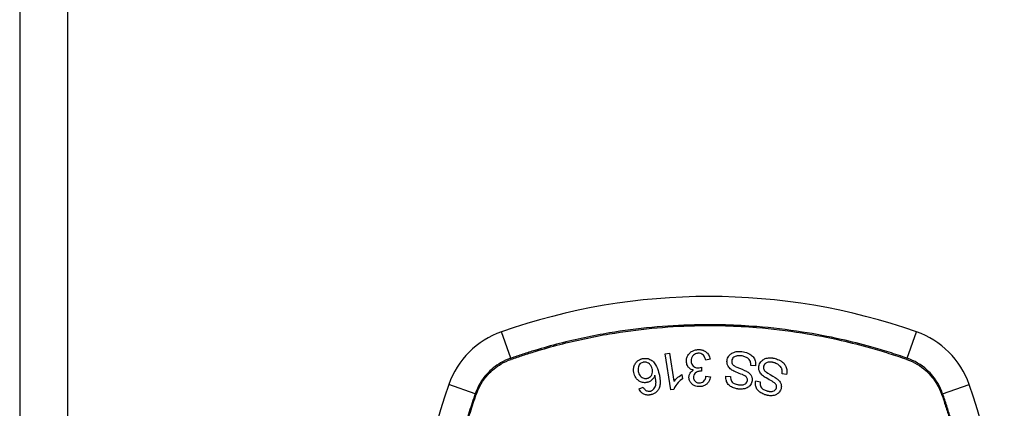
# Model space of a CAD drawing. Header units: inches. Extents: x 84 to 204, y 60 to 92.
# Tile 3 of 32: x 84.455 to 86.49, y 76.505 to 77.307. Entities that reach past the tile are written whole.
import ezdxf

# ---------------------------------------------------------------- set-up
doc = ezdxf.new("R2010")
doc.units = ezdxf.units.IN
doc.header["$MEASUREMENT"] = 0
doc.layers.add('Visible Edges(ANSI)', color=7, linetype='Continuous', lineweight=25)
doc.layers.add('Visible Tangent Edges(ANSI)', color=7, linetype='Continuous', lineweight=25)

msp = doc.modelspace()

# ---------------------------------------------------------------- linework, layer by layer
at = {"layer": 'Visible Edges(ANSI)'}
for p, q in [((84.4555, 91.9852), (84.4555, 60.2652)), ((85.7887, 76.617), (85.7977, 76.6185)), ((85.8009, 76.5427), (85.7887, 76.617)), ((85.7977, 76.6185), (85.8072, 76.5606)), ((85.8644, 76.5895), (85.8638, 76.5814)), ((85.8818, 76.606), (85.8727, 76.6043)), ((85.9757, 76.5923), (85.9663, 76.5928)), ((85.8236, 76.5746), (85.8251, 76.5658)), ((85.8733, 76.5712), (85.8826, 76.57)), ((85.9146, 76.5708), (85.9241, 76.5702)), ((86.0397, 76.5743), (86.0305, 76.5761)), ((85.7351, 76.5451), (85.7437, 76.5483)), ((85.9762, 76.5616), (85.9856, 76.5597)), ((85.8067, 76.5437), (85.8009, 76.5427))]:
    msp.add_line(p, q, dxfattribs=at)
for centre, radius, start, end in [((85.8795, 75.4363), 1.2992, 70.7337, 109.2663), ((85.5092, 76.4955), 0.1772, 109.2663, 160.7337), ((86.2497, 76.4955), 0.1772, 19.2663, 70.7337), ((86.5684, 76.1252), 1.2992, 160.7337, 199.2663), ((85.1905, 76.1252), 1.2992, 340.7337, 19.2663)]:
    msp.add_arc(centre, radius, start, end, dxfattribs=at)
for points, knots in [([(85.8329, 76.6014), (85.8328, 76.6035), (85.8329, 76.6055), (85.8339, 76.6097), (85.8347, 76.6118), (85.8374, 76.6165), (85.8394, 76.6186), (85.8427, 76.6214), (85.8446, 76.6227), (85.8488, 76.6246), (85.851, 76.6252), (85.8541, 76.6257), (85.855, 76.6258), (85.8563, 76.6259), (85.8566, 76.626), (85.857, 76.626)], [-0.08300589, -0.08300589, -0.08300589, -0.08300589, -0.07246463, -0.07246463, -0.06104589, -0.06104589, -0.04508314, -0.04508314, -0.02728443, -0.02728443, -0.00968135, -0.00968135, -0.00302711, -0.00302711, 0, 0, 0, 0]), ([(85.8573, 76.6184), (85.8572, 76.6184), (85.857, 76.6184), (85.8567, 76.6184), (85.8565, 76.6183), (85.8555, 76.6182), (85.8548, 76.6181), (85.8524, 76.6175), (85.8509, 76.6169), (85.8483, 76.6151), (85.8472, 76.6141), (85.8452, 76.6117), (85.8442, 76.6101), (85.8428, 76.6063), (85.8426, 76.6042), (85.8427, 76.602)], [-0.05915844, -0.05915844, -0.05915844, -0.05915844, -0.0582057, -0.0582057, -0.05696528, -0.05696528, -0.05237757, -0.05237757, -0.04214533, -0.04214533, -0.03244615, -0.03244615, -0.01749195, -0.01749195, 0, 0, 0, 0]), ([(85.857, 76.626), (85.8572, 76.626), (85.8573, 76.626), (85.8576, 76.626), (85.8578, 76.626), (85.8582, 76.626), (85.8585, 76.626), (85.8591, 76.626), (85.8595, 76.626), (85.8607, 76.626), (85.8616, 76.6259), (85.8633, 76.6256), (85.864, 76.6255), (85.8657, 76.6251), (85.8666, 76.6248), (85.8704, 76.6234), (85.8725, 76.6219), (85.8757, 76.6192), (85.8773, 76.6174), (85.8804, 76.6124), (85.8814, 76.6092), (85.8818, 76.606)], [-0.07553203, -0.07553203, -0.07553203, -0.07553203, -0.0748785, -0.0748785, -0.07423462, -0.07423462, -0.07307492, -0.07307492, -0.07142984, -0.07142984, -0.06749422, -0.06749422, -0.06416321, -0.06416321, -0.05976568, -0.05976568, -0.04618414, -0.04618414, -0.02668659, -0.02668659, 0, 0, 0, 0]), ([(85.8727, 76.6043), (85.8722, 76.6065), (85.8714, 76.6087), (85.8697, 76.612), (85.8689, 76.6132), (85.8668, 76.6155), (85.8657, 76.6162), (85.8633, 76.6176), (85.8618, 76.6181), (85.8596, 76.6183), (85.8592, 76.6184), (85.8585, 76.6184), (85.8583, 76.6184), (85.858, 76.6184), (85.8579, 76.6184), (85.8576, 76.6184), (85.8575, 76.6184), (85.8573, 76.6184)], [-0.04745355, -0.04745355, -0.04745355, -0.04745355, -0.03584359, -0.03584359, -0.02809151, -0.02809151, -0.01990458, -0.01990458, -0.00695539, -0.00695539, -0.00351166, -0.00351166, -0.00204353, -0.00204353, -0.00097668, -0.00097668, 0, 0, 0, 0]), ([(85.9169, 76.6035), (85.9171, 76.605), (85.9175, 76.6065), (85.9187, 76.6096), (85.9195, 76.6111), (85.9217, 76.6141), (85.9233, 76.6158), (85.9276, 76.6189), (85.9299, 76.6201), (85.9341, 76.6214), (85.9366, 76.622), (85.9407, 76.6222), (85.9416, 76.6223), (85.9429, 76.6222), (85.9434, 76.6222), (85.9441, 76.6222), (85.9444, 76.6222), (85.9451, 76.6221), (85.9455, 76.6221), (85.9464, 76.622), (85.947, 76.6219), (85.9475, 76.6219)], [-0.182901, -0.182901, -0.182901, -0.182901, -0.1527941, -0.1527941, -0.1202778, -0.1202778, -0.0822123, -0.0822123, -0.0441829, -0.0441829, -0.0197912, -0.0197912, -0.0127911, -0.0127911, -0.0095206, -0.0095206, -0.0070229, -0.0070229, -0.0043159, -0.0043159, 0, 0, 0, 0]), ([(85.9467, 76.613), (85.9464, 76.6131), (85.9461, 76.6131), (85.9455, 76.6132), (85.9452, 76.6132), (85.9447, 76.6132), (85.9444, 76.6133), (85.9438, 76.6133), (85.9435, 76.6133), (85.9428, 76.6133), (85.9423, 76.6134), (85.9407, 76.6133), (85.9395, 76.6132), (85.9375, 76.613), (85.9368, 76.6128), (85.9342, 76.6121), (85.9325, 76.6114), (85.9295, 76.6093), (85.9286, 76.6081), (85.9272, 76.6058), (85.9267, 76.6045), (85.9265, 76.603)], [-0.04689852, -0.04689852, -0.04689852, -0.04689852, -0.04535788, -0.04535788, -0.04403054, -0.04403054, -0.04276653, -0.04276653, -0.04136169, -0.04136169, -0.03926867, -0.03926867, -0.03348819, -0.03348819, -0.02993999, -0.02993999, -0.02088952, -0.02088952, -0.01193055, -0.01193055, 0, 0, 0, 0]), ([(85.9663, 76.5928), (85.9663, 76.5955), (85.966, 76.5984), (85.9645, 76.6026), (85.9637, 76.604), (85.9608, 76.6073), (85.9588, 76.6087), (85.9547, 76.6109), (85.9525, 76.6118), (85.949, 76.6126), (85.9479, 76.6129), (85.9467, 76.613)], [-0.07810331, -0.07810331, -0.07810331, -0.07810331, -0.05704994, -0.05704994, -0.04420527, -0.04420527, -0.02731055, -0.02731055, -0.00879498, -0.00879498, 0, 0, 0, 0]), ([(85.9475, 76.6219), (85.9496, 76.6216), (85.9518, 76.6212), (85.9589, 76.6194), (85.9621, 76.6177), (85.9666, 76.615), (85.9688, 76.6131), (85.9729, 76.6079), (85.9741, 76.605), (85.9758, 76.5993), (85.9761, 76.5958), (85.9757, 76.5923)], [-0.07877552, -0.07877552, -0.07877552, -0.07877552, -0.07399105, -0.07399105, -0.06235327, -0.06235327, -0.04742331, -0.04742331, -0.02870189, -0.02870189, 0, 0, 0, 0]), ([(85.7249, 76.5757), (85.7243, 76.5778), (85.7239, 76.58), (85.7237, 76.5844), (85.7238, 76.5867), (85.7246, 76.5909), (85.7253, 76.5935), (85.7281, 76.5987), (85.7297, 76.6004), (85.7324, 76.6029), (85.7341, 76.6041), (85.7374, 76.6058), (85.7389, 76.6064), (85.7404, 76.6068)], [-0.08195324, -0.08195324, -0.08195324, -0.08195324, -0.06821192, -0.06821192, -0.05407977, -0.05407977, -0.04111909, -0.04111909, -0.02846372, -0.02846372, -0.01231577, -0.01231577, 0, 0, 0, 0]), ([(85.7427, 76.5996), (85.7413, 76.5992), (85.74, 76.5986), (85.7381, 76.5973), (85.7375, 76.5968), (85.7359, 76.5951), (85.7351, 76.5938), (85.734, 76.5915), (85.7333, 76.5899), (85.7327, 76.5846), (85.7331, 76.5817), (85.7339, 76.5789)], [-0.1090051, -0.1090051, -0.1090051, -0.1090051, -0.0831711, -0.0831711, -0.0691654, -0.0691654, -0.0421937, -0.0421937, -0.0232436, -0.0232436, 0, 0, 0, 0]), ([(85.7404, 76.6068), (85.7409, 76.607), (85.7414, 76.6071), (85.7422, 76.6073), (85.7426, 76.6074), (85.7432, 76.6075), (85.7434, 76.6075), (85.7438, 76.6076), (85.744, 76.6076), (85.7445, 76.6077), (85.7448, 76.6077), (85.7454, 76.6078), (85.7458, 76.6078), (85.7473, 76.6079), (85.7484, 76.6079), (85.7523, 76.6077), (85.7549, 76.607), (85.7607, 76.6043), (85.7628, 76.6025), (85.7657, 76.5999), (85.7676, 76.5973), (85.772, 76.5898), (85.774, 76.5843), (85.7755, 76.5791)], [-0.08366619, -0.08366619, -0.08366619, -0.08366619, -0.08288973, -0.08288973, -0.08231384, -0.08231384, -0.08195094, -0.08195094, -0.08159739, -0.08159739, -0.08120145, -0.08120145, -0.08058241, -0.08058241, -0.07882226, -0.07882226, -0.07435476, -0.07435476, -0.06860101, -0.06860101, -0.04371044, -0.04371044, 0, 0, 0, 0]), ([(85.7624, 76.5865), (85.7619, 76.5883), (85.7611, 76.59), (85.7592, 76.5933), (85.7579, 76.595), (85.7553, 76.5973), (85.7541, 76.5981), (85.7508, 76.5996), (85.749, 76.6), (85.7468, 76.6002), (85.7461, 76.6002), (85.7453, 76.6001), (85.7451, 76.6001), (85.7447, 76.6001), (85.7446, 76.6), (85.7444, 76.6), (85.7442, 76.6), (85.744, 76.5999), (85.7438, 76.5999), (85.7434, 76.5998), (85.7431, 76.5997), (85.7427, 76.5996)], [-0.0549657, -0.0549657, -0.0549657, -0.0549657, -0.04394631, -0.04394631, -0.03243769, -0.03243769, -0.02389521, -0.02389521, -0.01222604, -0.01222604, -0.00701057, -0.00701057, -0.00544782, -0.00544782, -0.0044735, -0.0044735, -0.0035786, -0.0035786, -0.00243242, -0.00243242, 0, 0, 0, 0]), ([(85.8477, 76.5836), (85.8456, 76.584), (85.8435, 76.5847), (85.8404, 76.5864), (85.8393, 76.5872), (85.8375, 76.589), (85.8361, 76.5906), (85.8336, 76.5956), (85.833, 76.5985), (85.8329, 76.6014)], [-0.1002628, -0.1002628, -0.1002628, -0.1002628, -0.0655383, -0.0655383, -0.0446385, -0.0446385, -0.0236223, -0.0236223, 0, 0, 0, 0]), ([(85.8427, 76.602), (85.8427, 76.6), (85.8432, 76.598), (85.8448, 76.5946), (85.8457, 76.5932), (85.8478, 76.5912), (85.8489, 76.5904), (85.8514, 76.5891), (85.8525, 76.5887), (85.8545, 76.5883), (85.8553, 76.5882), (85.8564, 76.5881), (85.8567, 76.5881), (85.8572, 76.5881), (85.8573, 76.5881), (85.8577, 76.5881), (85.8578, 76.5881), (85.858, 76.5882)], [-0.07091937, -0.07091937, -0.07091937, -0.07091937, -0.04954063, -0.04954063, -0.03221037, -0.03221037, -0.02035818, -0.02035818, -0.01098781, -0.01098781, -0.00464874, -0.00464874, -0.00257947, -0.00257947, -0.00124905, -0.00124905, 0, 0, 0, 0]), ([(85.858, 76.5882), (85.8581, 76.5882), (85.8581, 76.5882), (85.8583, 76.5882), (85.8584, 76.5882), (85.8587, 76.5882), (85.859, 76.5882), (85.861, 76.5885), (85.8628, 76.589), (85.8644, 76.5895)], [-0.01622176, -0.01622176, -0.01622176, -0.01622176, -0.01568209, -0.01568209, -0.01503087, -0.01503087, -0.013061, -0.013061, 0, 0, 0, 0]), ([(85.927, 76.5836), (85.9244, 76.5853), (85.922, 76.5873), (85.9186, 76.592), (85.9178, 76.5941), (85.9167, 76.5982), (85.9166, 76.6008), (85.9169, 76.6035)], [-0.0487921, -0.0487921, -0.0487921, -0.0487921, -0.034555, -0.034555, -0.02141308, -0.02141308, 0, 0, 0, 0]), ([(85.9265, 76.603), (85.9264, 76.6022), (85.9264, 76.6014), (85.9265, 76.5999), (85.9266, 76.5991), (85.9273, 76.597), (85.928, 76.596), (85.93, 76.5936), (85.9319, 76.5923), (85.9337, 76.5913)], [-0.03447114, -0.03447114, -0.03447114, -0.03447114, -0.02970658, -0.02970658, -0.02478425, -0.02478425, -0.01623077, -0.01623077, 0, 0, 0, 0]), ([(85.9337, 76.5913), (85.9373, 76.5893), (85.9466, 76.586), (85.9557, 76.5818), (85.9584, 76.5804), (85.9603, 76.5791)], [-0.06410002, -0.06410002, -0.06410002, -0.06410002, -0.01772586, -0.01772586, 0, 0, 0, 0]), ([(85.9903, 76.5725), (85.988, 76.5745), (85.986, 76.5768), (85.9831, 76.5819), (85.9827, 76.5841), (85.9821, 76.5884), (85.9824, 76.591), (85.9831, 76.5936)], [-0.04897587, -0.04897587, -0.04897587, -0.04897587, -0.03484977, -0.03484977, -0.02144441, -0.02144441, 0, 0, 0, 0]), ([(85.9831, 76.5936), (85.9836, 76.5954), (85.9844, 76.5972), (85.9869, 76.6011), (85.9886, 76.6027), (85.9915, 76.6052), (85.9935, 76.6064), (85.9988, 76.6085), (86.0019, 76.6089), (86.0056, 76.6091), (86.0069, 76.6091), (86.0087, 76.6089), (86.0092, 76.6089), (86.01, 76.6088), (86.0103, 76.6087), (86.011, 76.6087), (86.0113, 76.6086), (86.0121, 76.6085), (86.0125, 76.6084), (86.014, 76.6081), (86.015, 76.6078), (86.016, 76.6076)], [-0.0757329, -0.0757329, -0.0757329, -0.0757329, -0.06962232, -0.06962232, -0.06102616, -0.06102616, -0.04838747, -0.04838747, -0.0300773, -0.0300773, -0.02000854, -0.02000854, -0.01629431, -0.01629431, -0.01377148, -0.01377148, -0.01132404, -0.01132404, -0.00786389, -0.00786389, 0, 0, 0, 0]), ([(85.9925, 76.5918), (85.9923, 76.591), (85.9922, 76.5903), (85.9921, 76.5887), (85.9921, 76.5879), (85.9925, 76.5857), (85.993, 76.5846), (85.9947, 76.5819), (85.9964, 76.5804), (85.9981, 76.5792)], [-0.03327853, -0.03327853, -0.03327853, -0.03327853, -0.02890243, -0.02890243, -0.02443509, -0.02443509, -0.01608906, -0.01608906, 0, 0, 0, 0]), ([(86.0139, 76.5989), (86.0134, 76.5991), (86.0128, 76.5992), (86.0118, 76.5995), (86.0114, 76.5995), (86.0107, 76.5997), (86.0104, 76.5997), (86.0099, 76.5998), (86.0097, 76.5998), (86.0091, 76.5999), (86.0089, 76.6), (86.0081, 76.6), (86.0076, 76.6001), (86.005, 76.6002), (86.0033, 76.6), (86.0004, 76.5995), (85.9988, 76.599), (85.996, 76.5973), (85.9951, 76.5963), (85.9936, 76.5945), (85.9929, 76.5932), (85.9925, 76.5918)], [-0.03887369, -0.03887369, -0.03887369, -0.03887369, -0.03726354, -0.03726354, -0.03609227, -0.03609227, -0.03540959, -0.03540959, -0.03471216, -0.03471216, -0.0339207, -0.0339207, -0.03258281, -0.03258281, -0.02696318, -0.02696318, -0.0189927, -0.0189927, -0.01175806, -0.01175806, 0, 0, 0, 0]), ([(86.0305, 76.5761), (86.0307, 76.5777), (86.0309, 76.5793), (86.0308, 76.5825), (86.0306, 76.5841), (86.0298, 76.5868), (86.029, 76.5887), (86.0259, 76.5923), (86.0241, 76.5941), (86.0192, 76.5971), (86.0166, 76.5981), (86.0139, 76.5989)], [-0.1712876, -0.1712876, -0.1712876, -0.1712876, -0.1254394, -0.1254394, -0.0771988, -0.0771988, -0.0439433, -0.0439433, -0.0211689, -0.0211689, 0, 0, 0, 0]), ([(86.016, 76.6076), (86.0196, 76.6065), (86.0232, 76.6052), (86.0285, 76.6022), (86.0302, 76.6011), (86.0338, 76.5981), (86.0356, 76.5961), (86.039, 76.5905), (86.0399, 76.5873), (86.0409, 76.5813), (86.0406, 76.5778), (86.0397, 76.5743)], [-0.08600742, -0.08600742, -0.08600742, -0.08600742, -0.07143651, -0.07143651, -0.06222435, -0.06222435, -0.04817634, -0.04817634, -0.02870152, -0.02870152, 0, 0, 0, 0]), ([(85.7529, 76.5585), (85.7527, 76.5584), (85.7524, 76.5583), (85.7519, 76.5582), (85.7516, 76.5582), (85.7512, 76.5581), (85.751, 76.558), (85.7506, 76.5579), (85.7503, 76.5579), (85.7498, 76.5578), (85.7494, 76.5578), (85.7482, 76.5576), (85.7473, 76.5576), (85.7449, 76.5577), (85.7434, 76.5578), (85.739, 76.559), (85.7367, 76.5603), (85.7334, 76.5623), (85.7315, 76.5639), (85.7275, 76.5688), (85.7259, 76.5722), (85.7249, 76.5757)], [-0.07244398, -0.07244398, -0.07244398, -0.07244398, -0.07147505, -0.07147505, -0.07065608, -0.07065608, -0.06998565, -0.06998565, -0.06923808, -0.06923808, -0.06809899, -0.06809899, -0.06505558, -0.06505558, -0.06011991, -0.06011991, -0.04962232, -0.04962232, -0.02968044, -0.02968044, 0, 0, 0, 0]), ([(85.7339, 76.5789), (85.7344, 76.5771), (85.7351, 76.5753), (85.7369, 76.5722), (85.738, 76.5709), (85.7406, 76.5685), (85.7419, 76.5678), (85.7441, 76.5669), (85.7452, 76.5665), (85.7474, 76.5662), (85.7484, 76.5662), (85.7497, 76.5663), (85.75, 76.5663), (85.7504, 76.5664), (85.7506, 76.5664), (85.7509, 76.5664), (85.751, 76.5665), (85.7513, 76.5665), (85.7515, 76.5666), (85.752, 76.5667), (85.7522, 76.5667), (85.7525, 76.5668)], [-0.05128171, -0.05128171, -0.05128171, -0.05128171, -0.04202433, -0.04202433, -0.03374781, -0.03374781, -0.02497625, -0.02497625, -0.01583482, -0.01583482, -0.00792761, -0.00792761, -0.00585097, -0.00585097, -0.00461494, -0.00461494, -0.0035177, -0.0035177, -0.00214151, -0.00214151, 0, 0, 0, 0]), ([(85.7525, 76.5668), (85.7533, 76.567), (85.754, 76.5673), (85.7562, 76.5683), (85.7576, 76.5692), (85.7601, 76.5717), (85.761, 76.5731), (85.7623, 76.5757), (85.7628, 76.5774), (85.7634, 76.5816), (85.7631, 76.5841), (85.7624, 76.5865)], [-0.05483395, -0.05483395, -0.05483395, -0.05483395, -0.05117713, -0.05117713, -0.04334082, -0.04334082, -0.03424302, -0.03424302, -0.02013116, -0.02013116, 0, 0, 0, 0]), ([(85.7677, 76.5731), (85.7671, 76.5713), (85.7664, 76.5695), (85.7643, 76.5661), (85.7629, 76.5644), (85.7595, 76.5615), (85.7579, 76.5605), (85.7552, 76.5592), (85.7541, 76.5588), (85.7529, 76.5585)], [-0.0635384, -0.0635384, -0.0635384, -0.0635384, -0.04387942, -0.04387942, -0.02315318, -0.02315318, -0.00907473, -0.00907473, 0, 0, 0, 0]), ([(85.7659, 76.5449), (85.7669, 76.5461), (85.7676, 76.5475), (85.7688, 76.5501), (85.7692, 76.5513), (85.7702, 76.5558), (85.7701, 76.5585), (85.7699, 76.564), (85.7689, 76.5689), (85.7677, 76.5731)], [-0.05268598, -0.05268598, -0.05268598, -0.05268598, -0.0483585, -0.0483585, -0.04464167, -0.04464167, -0.03524812, -0.03524812, 0, 0, 0, 0]), ([(85.7755, 76.5791), (85.7779, 76.5709), (85.7794, 76.5624), (85.7783, 76.552), (85.7776, 76.5491), (85.7765, 76.5465)], [-0.08365812, -0.08365812, -0.08365812, -0.08365812, -0.02298142, -0.02298142, 0, 0, 0, 0]), ([(85.8072, 76.5606), (85.8091, 76.5631), (85.8114, 76.5654), (85.8155, 76.5689), (85.8194, 76.5722), (85.8236, 76.5746)], [-0.08802852, -0.08802852, -0.08802852, -0.08802852, -0.03710647, -0.03710647, 0, 0, 0, 0]), ([(85.8381, 76.5679), (85.8381, 76.5691), (85.8381, 76.5702), (85.8385, 76.5725), (85.8388, 76.5737), (85.8398, 76.5762), (85.8407, 76.5778), (85.8437, 76.5811), (85.8456, 76.5825), (85.8477, 76.5836)], [-0.06061495, -0.06061495, -0.06061495, -0.06061495, -0.0480661, -0.0480661, -0.03492963, -0.03492963, -0.0184263, -0.0184263, 0, 0, 0, 0]), ([(85.8623, 76.5814), (85.8622, 76.5814), (85.8621, 76.5814), (85.8618, 76.5814), (85.8616, 76.5814), (85.861, 76.5813), (85.8606, 76.5813), (85.8579, 76.5809), (85.8557, 76.5802), (85.8515, 76.5778), (85.8503, 76.5765), (85.8493, 76.5753), (85.8486, 76.5742), (85.8477, 76.5715), (85.8475, 76.5698), (85.8476, 76.5682)], [-0.02868597, -0.02868597, -0.02868597, -0.02868597, -0.02855947, -0.02855947, -0.02841333, -0.02841333, -0.0280046, -0.0280046, -0.02576848, -0.02576848, -0.02324657, -0.02324657, -0.01303639, -0.01303639, 0, 0, 0, 0]), ([(85.8604, 76.5571), (85.8605, 76.5571), (85.8606, 76.5571), (85.8609, 76.5571), (85.861, 76.5571), (85.8616, 76.5572), (85.8619, 76.5572), (85.8637, 76.5575), (85.8651, 76.558), (85.8676, 76.5594), (85.8686, 76.5602), (85.8702, 76.5619), (85.871, 76.5631), (85.8726, 76.5665), (85.8731, 76.5689), (85.8733, 76.5712)], [-0.04603458, -0.04603458, -0.04603458, -0.04603458, -0.04553752, -0.04553752, -0.04495619, -0.04495619, -0.04319877, -0.04319877, -0.03696989, -0.03696989, -0.03009973, -0.03009973, -0.01888603, -0.01888603, 0, 0, 0, 0]), ([(85.8826, 76.57), (85.8821, 76.5666), (85.8811, 76.5632), (85.878, 76.5577), (85.8764, 76.556), (85.8735, 76.5535), (85.8719, 76.5524), (85.868, 76.5507), (85.8658, 76.5501), (85.8631, 76.5497), (85.8625, 76.5497), (85.8616, 76.5496), (85.8613, 76.5496), (85.8609, 76.5495)], [-0.07203058, -0.07203058, -0.07203058, -0.07203058, -0.05380734, -0.05380734, -0.03947703, -0.03947703, -0.02403052, -0.02403052, -0.0067997, -0.0067997, -0.00250811, -0.00250811, 0, 0, 0, 0]), ([(85.8638, 76.5814), (85.8635, 76.5814), (85.8632, 76.5814), (85.8628, 76.5814), (85.8627, 76.5814), (85.8626, 76.5814), (85.8625, 76.5814), (85.8624, 76.5814), (85.8624, 76.5814), (85.8623, 76.5814)], [-0.003712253, -0.003712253, -0.003712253, -0.003712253, -0.001341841, -0.001341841, -0.00075226, -0.00075226, -0.000349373, -0.000349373, 0, 0, 0, 0]), ([(85.9394, 76.5447), (85.9388, 76.5447), (85.9382, 76.5448), (85.9368, 76.5451), (85.936, 76.5453), (85.9319, 76.5462), (85.9287, 76.5474), (85.9239, 76.5501), (85.9215, 76.5517), (85.9173, 76.5567), (85.9161, 76.5593), (85.9145, 76.5645), (85.9143, 76.5676), (85.9146, 76.5708)], [-0.1019569, -0.1019569, -0.1019569, -0.1019569, -0.0969952, -0.0969952, -0.0900937, -0.0900937, -0.0620379, -0.0620379, -0.0440459, -0.0440459, -0.0255677, -0.0255677, 0, 0, 0, 0]), ([(85.9241, 76.5702), (85.924, 76.5685), (85.9241, 76.5667), (85.9249, 76.5635), (85.9254, 76.5621), (85.9272, 76.5592), (85.9283, 76.5582), (85.9304, 76.5565), (85.932, 76.5556), (85.9352, 76.5544), (85.9368, 76.554), (85.939, 76.5536), (85.9396, 76.5535), (85.9403, 76.5534)], [-0.05075085, -0.05075085, -0.05075085, -0.05075085, -0.04402601, -0.04402601, -0.03810704, -0.03810704, -0.03113052, -0.03113052, -0.01707016, -0.01707016, -0.00479355, -0.00479355, 0, 0, 0, 0]), ([(85.957, 76.5691), (85.9563, 76.5699), (85.9552, 76.5708), (85.9521, 76.5726), (85.9502, 76.5735), (85.9442, 76.5761), (85.9405, 76.5773), (85.9325, 76.5807), (85.9292, 76.5822), (85.927, 76.5836)], [-0.0822878, -0.0822878, -0.0822878, -0.0822878, -0.0698189, -0.0698189, -0.0554779, -0.0554779, -0.01995677, -0.01995677, 0, 0, 0, 0]), ([(85.959, 76.5621), (85.9591, 76.5628), (85.9591, 76.5634), (85.959, 76.5648), (85.9589, 76.5655), (85.9583, 76.5673), (85.9578, 76.5682), (85.957, 76.5691)], [-0.02014616, -0.02014616, -0.02014616, -0.02014616, -0.0147411, -0.0147411, -0.00910335, -0.00910335, 0, 0, 0, 0]), ([(85.9603, 76.5791), (85.9624, 76.5776), (85.9643, 76.5758), (85.9671, 76.5717), (85.9678, 76.5699), (85.9688, 76.5662), (85.9689, 76.5638), (85.9685, 76.5615)], [-0.04149455, -0.04149455, -0.04149455, -0.04149455, -0.03015237, -0.03015237, -0.01939564, -0.01939564, 0, 0, 0, 0]), ([(86.018, 76.554), (86.0174, 76.555), (86.0163, 76.556), (86.0134, 76.5583), (86.0116, 76.5595), (86.006, 76.5629), (86.0025, 76.5646), (85.9953, 76.5689), (85.9923, 76.5709), (85.9903, 76.5725)], [-0.08287415, -0.08287415, -0.08287415, -0.08287415, -0.06938424, -0.06938424, -0.05457714, -0.05457714, -0.01965331, -0.01965331, 0, 0, 0, 0]), ([(85.9981, 76.5792), (86.0013, 76.5767), (86.0102, 76.5721), (86.0186, 76.5667), (86.021, 76.565), (86.0226, 76.5634)], [-0.06436457, -0.06436457, -0.06436457, -0.06436457, -0.01734102, -0.01734102, 0, 0, 0, 0]), ([(85.7437, 76.5483), (85.7446, 76.5467), (85.7457, 76.545), (85.7476, 76.5429), (85.7484, 76.5422), (85.7492, 76.5417)], [-0.02271576, -0.02271576, -0.02271576, -0.02271576, -0.0076338, -0.0076338, 0, 0, 0, 0]), ([(85.8251, 76.5658), (85.8177, 76.5607), (85.8135, 76.5556), (85.8091, 76.5493), (85.8076, 76.5465), (85.8067, 76.5437)], [-0.06084818, -0.06084818, -0.06084818, -0.06084818, -0.02361661, -0.02361661, 0, 0, 0, 0]), ([(85.8609, 76.5495), (85.8608, 76.5495), (85.8607, 76.5495), (85.8604, 76.5495), (85.8602, 76.5495), (85.8598, 76.5495), (85.8595, 76.5495), (85.8587, 76.5495), (85.8582, 76.5495), (85.8558, 76.5497), (85.854, 76.5501), (85.851, 76.551), (85.8498, 76.5515), (85.8471, 76.5528), (85.8457, 76.5538), (85.8422, 76.5568), (85.8409, 76.5589), (85.8389, 76.563), (85.8382, 76.5654), (85.8381, 76.5679)], [-0.06698624, -0.06698624, -0.06698624, -0.06698624, -0.06626066, -0.06626066, -0.06551172, -0.06551172, -0.0640778, -0.0640778, -0.06150308, -0.06150308, -0.05173394, -0.05173394, -0.04531613, -0.04531613, -0.0360509, -0.0360509, -0.0206217, -0.0206217, 0, 0, 0, 0]), ([(85.8476, 76.5682), (85.8477, 76.567), (85.8478, 76.5659), (85.8486, 76.5635), (85.8493, 76.5624), (85.8509, 76.5604), (85.8518, 76.5596), (85.8537, 76.5584), (85.8546, 76.5579), (85.8566, 76.5573), (85.8576, 76.5572), (85.8589, 76.5571), (85.8591, 76.5571), (85.8596, 76.5571), (85.8598, 76.5571), (85.8601, 76.5571), (85.8603, 76.5571), (85.8604, 76.5571)], [-0.05005506, -0.05005506, -0.05005506, -0.05005506, -0.0404775, -0.0404775, -0.0298572, -0.0298572, -0.02052698, -0.02052698, -0.01224372, -0.01224372, -0.00468068, -0.00468068, -0.00251972, -0.00251972, -0.00119715, -0.00119715, 0, 0, 0, 0]), ([(85.9685, 76.5615), (85.9683, 76.56), (85.968, 76.5586), (85.9669, 76.5557), (85.9661, 76.5544), (85.9634, 76.5506), (85.9616, 76.5492), (85.958, 76.5466), (85.9551, 76.5457), (85.9511, 76.5447), (85.9488, 76.5444), (85.9454, 76.5442), (85.9444, 76.5442), (85.9428, 76.5443), (85.9423, 76.5443), (85.9415, 76.5444), (85.9411, 76.5445), (85.9403, 76.5445), (85.9399, 76.5446), (85.9394, 76.5447)], [-0.05736058, -0.05736058, -0.05736058, -0.05736058, -0.05548268, -0.05548268, -0.0535012, -0.0535012, -0.04968316, -0.04968316, -0.03588282, -0.03588282, -0.01770043, -0.01770043, -0.00997368, -0.00997368, -0.00620033, -0.00620033, -0.00325342, -0.00325342, 0, 0, 0, 0]), ([(85.9403, 76.5534), (85.9406, 76.5533), (85.941, 76.5533), (85.9417, 76.5532), (85.942, 76.5532), (85.9427, 76.5531), (85.9431, 76.5531), (85.9441, 76.553), (85.9446, 76.553), (85.9464, 76.553), (85.9478, 76.553), (85.95, 76.5534), (85.9509, 76.5536), (85.9523, 76.5541), (85.9535, 76.5545), (85.956, 76.5564), (85.957, 76.5573), (85.9584, 76.5596), (85.9588, 76.5608), (85.959, 76.5621)], [-0.1315466, -0.1315466, -0.1315466, -0.1315466, -0.1225468, -0.1225468, -0.1139181, -0.1139181, -0.1043682, -0.1043682, -0.0909033, -0.0909033, -0.058681, -0.058681, -0.0344705, -0.0344705, -0.0214809, -0.0214809, -0.0103328, -0.0103328, 0, 0, 0, 0]), ([(85.9972, 76.5322), (85.9965, 76.5324), (85.9959, 76.5326), (85.9943, 76.5331), (85.9935, 76.5335), (85.9897, 76.535), (85.987, 76.5364), (85.9826, 76.5398), (85.9804, 76.5418), (85.977, 76.5472), (85.9762, 76.5499), (85.9753, 76.5553), (85.9755, 76.5585), (85.9762, 76.5616)], [-0.09609538, -0.09609538, -0.09609538, -0.09609538, -0.09108772, -0.09108772, -0.08439355, -0.08439355, -0.0618051, -0.0618051, -0.04379145, -0.04379145, -0.02554667, -0.02554667, 0, 0, 0, 0]), ([(85.9856, 76.5597), (85.9852, 76.5576), (85.9851, 76.5554), (85.9857, 76.5518), (85.9861, 76.5504), (85.9877, 76.5475), (85.9887, 76.5464), (85.9913, 76.5441), (85.9934, 76.5429), (85.9967, 76.5415), (85.998, 76.5411), (85.9992, 76.5407)], [-0.05622012, -0.05622012, -0.05622012, -0.05622012, -0.04490576, -0.04490576, -0.03693789, -0.03693789, -0.0275653, -0.0275653, -0.00991349, -0.00991349, 0, 0, 0, 0]), ([(86.019, 76.5468), (86.0192, 76.5474), (86.0193, 76.5481), (86.0194, 76.5494), (86.0194, 76.5501), (86.0191, 76.552), (86.0187, 76.553), (86.018, 76.554)], [-0.02009272, -0.02009272, -0.02009272, -0.02009272, -0.01475914, -0.01475914, -0.00925216, -0.00925216, 0, 0, 0, 0]), ([(86.0226, 76.5634), (86.0245, 76.5616), (86.0261, 76.5596), (86.0284, 76.5552), (86.0288, 76.5533), (86.0292, 76.5495), (86.029, 76.5471), (86.0284, 76.5448)], [-0.04150242, -0.04150242, -0.04150242, -0.04150242, -0.03028986, -0.03028986, -0.01933205, -0.01933205, 0, 0, 0, 0]), ([(85.7607, 76.533), (85.7605, 76.5329), (85.7602, 76.5329), (85.7597, 76.5327), (85.7595, 76.5327), (85.759, 76.5326), (85.7587, 76.5325), (85.7582, 76.5324), (85.7579, 76.5324), (85.7571, 76.5322), (85.7567, 76.5322), (85.7548, 76.532), (85.7535, 76.5319), (85.7497, 76.5322), (85.7473, 76.5328), (85.7434, 76.5348), (85.7418, 76.5359), (85.738, 76.5395), (85.7363, 76.5422), (85.7351, 76.5451)], [-0.08167403, -0.08167403, -0.08167403, -0.08167403, -0.07965226, -0.07965226, -0.07785393, -0.07785393, -0.07582853, -0.07582853, -0.07355255, -0.07355255, -0.07003779, -0.07003779, -0.05960945, -0.05960945, -0.04081361, -0.04081361, -0.02525618, -0.02525618, 0, 0, 0, 0]), ([(85.7492, 76.5417), (85.7499, 76.5412), (85.7507, 76.5409), (85.753, 76.5401), (85.7545, 76.5398), (85.7565, 76.5399), (85.7568, 76.54), (85.7574, 76.54), (85.7576, 76.5401), (85.7579, 76.5401), (85.758, 76.5401), (85.7583, 76.5402), (85.7584, 76.5402), (85.7588, 76.5403), (85.759, 76.5404), (85.7592, 76.5404)], [-0.02670752, -0.02670752, -0.02670752, -0.02670752, -0.02003072, -0.02003072, -0.00807361, -0.00807361, -0.00510747, -0.00510747, -0.00372579, -0.00372579, -0.00267358, -0.00267358, -0.0016752, -0.0016752, 0, 0, 0, 0]), ([(85.7592, 76.5404), (85.7596, 76.5406), (85.7601, 76.5407), (85.7613, 76.5412), (85.7621, 76.5416), (85.7641, 76.5428), (85.7651, 76.5438), (85.7659, 76.5449)], [-0.02126806, -0.02126806, -0.02126806, -0.02126806, -0.01765626, -0.01765626, -0.01099572, -0.01099572, 0, 0, 0, 0]), ([(85.7765, 76.5465), (85.7757, 76.5447), (85.7748, 76.543), (85.7724, 76.5398), (85.7708, 76.5383), (85.7673, 76.5357), (85.7654, 76.5347), (85.7625, 76.5336), (85.7616, 76.5333), (85.7607, 76.533)], [-0.0556453, -0.0556453, -0.0556453, -0.0556453, -0.04057315, -0.04057315, -0.02373711, -0.02373711, -0.00716842, -0.00716842, 0, 0, 0, 0]), ([(86.0284, 76.5448), (86.0278, 76.543), (86.0271, 76.5414), (86.0246, 76.5376), (86.023, 76.5361), (86.0203, 76.5339), (86.0185, 76.5328), (86.0132, 76.5309), (86.01, 76.5307), (86.0059, 76.5307), (86.0044, 76.5308), (86.0024, 76.5311), (86.0018, 76.5312), (86.0009, 76.5314), (86.0005, 76.5314), (85.9997, 76.5316), (85.9993, 76.5317), (85.9983, 76.5319), (85.9978, 76.5321), (85.9972, 76.5322)], [-0.07174694, -0.07174694, -0.07174694, -0.07174694, -0.06625335, -0.06625335, -0.05841218, -0.05841218, -0.04603077, -0.04603077, -0.02618089, -0.02618089, -0.01497988, -0.01497988, -0.01055555, -0.01055555, -0.00746751, -0.00746751, -0.00441231, -0.00441231, 0, 0, 0, 0]), ([(85.9992, 76.5407), (85.9997, 76.5406), (86.0001, 76.5405), (86.001, 76.5403), (86.0014, 76.5402), (86.0021, 76.54), (86.0024, 76.54), (86.0031, 76.5398), (86.0035, 76.5398), (86.0044, 76.5396), (86.0049, 76.5395), (86.0069, 76.5393), (86.0084, 76.5393), (86.0107, 76.5396), (86.0122, 76.5399), (86.0153, 76.5415), (86.0164, 76.5424), (86.0181, 76.5445), (86.0186, 76.5456), (86.019, 76.5468)], [-0.09256116, -0.09256116, -0.09256116, -0.09256116, -0.08511682, -0.08511682, -0.07888081, -0.07888081, -0.07365356, -0.07365356, -0.06790433, -0.06790433, -0.05935705, -0.05935705, -0.03668291, -0.03668291, -0.02132012, -0.02132012, -0.01018743, -0.01018743, 0, 0, 0, 0])]:
    msp.add_open_spline(points, degree=3, knots=knots, dxfattribs=at)
at = {"layer": 'Visible Tangent Edges(ANSI)'}
for p, q in [((84.5545, 91.9852), (84.5545, 60.2652)), ((85.4699, 76.6081), (85.4508, 76.6627)), ((86.289, 76.6081), (86.3081, 76.6627)), ((85.3966, 76.5348), (85.342, 76.5539)), ((86.3623, 76.5348), (86.4169, 76.5539))]:
    msp.add_line(p, q, dxfattribs=at)
for centre, major_axis, start_param, end_param in [((85.4715, 76.6034), (0.00321, -0.00931), 4.18856, 4.452267), ((86.2874, 76.6034), (-0.00321, -0.00931), 1.830918, 2.094625), ((85.4013, 76.5332), (0.00931, -0.00321), 1.830918, 2.094625), ((86.3576, 76.5332), (-0.00931, -0.00321), 4.18856, 4.452267)]:
    msp.add_ellipse(centre, major_axis=major_axis, ratio=0.002592, start_param=start_param, end_param=end_param, dxfattribs=at)
for points, knots in [([(86.289, 76.6081), (86.2767, 76.6123), (86.2642, 76.6165), (86.2393, 76.6243), (86.2267, 76.628), (86.1939, 76.6371), (86.1735, 76.6423), (86.1263, 76.6529), (86.0994, 76.658), (86.0411, 76.6671), (86.0097, 76.6708), (85.9353, 76.6767), (85.8924, 76.6779), (85.7907, 76.6755), (85.7319, 76.6699), (85.6392, 76.6544), (85.6048, 76.6471), (85.5537, 76.6341), (85.5368, 76.6294), (85.5116, 76.6218), (85.5032, 76.6192), (85.4865, 76.6137), (85.4782, 76.6109), (85.4699, 76.6081)], [0, 0, 0, 0, 0.099284, 0.099284, 0.198296, 0.198296, 0.356933, 0.356933, 0.563161, 0.563161, 0.801732, 0.801732, 1.126637, 1.126637, 1.572986, 1.572986, 1.839557, 1.839557, 1.972882, 1.972882, 2.039554, 2.039554, 2.106203, 2.106203, 2.106203, 2.106203]), ([(85.4711, 76.606), (85.4794, 76.6089), (85.4874, 76.6116), (85.5039, 76.617), (85.5123, 76.6196), (85.5374, 76.6273), (85.5543, 76.632), (85.6052, 76.6452), (85.6396, 76.6525), (85.7321, 76.6681), (85.7909, 76.6738), (85.8924, 76.6763), (85.9352, 76.6751), (86.0095, 76.6691), (86.0409, 76.6654), (86.0991, 76.6561), (86.1259, 76.651), (86.173, 76.6403), (86.1933, 76.6351), (86.2261, 76.6259), (86.2386, 76.6221), (86.2634, 76.6143), (86.2754, 76.6103), (86.2878, 76.606)], [-2.104956, -2.104956, -2.104956, -2.104956, -2.039554, -2.039554, -1.972882, -1.972882, -1.839557, -1.839557, -1.572986, -1.572986, -1.126637, -1.126637, -0.801732, -0.801732, -0.563161, -0.563161, -0.356933, -0.356933, -0.198296, -0.198296, -0.099284, -0.099284, -0.001246, -0.001246, -0.001246, -0.001246]), ([(85.4699, 76.6081), (85.4626, 76.6056), (85.4556, 76.6024), (85.4384, 76.5924), (85.4288, 76.5846), (85.41, 76.5637), (85.4018, 76.5498), (85.3966, 76.5348)], [0, 0, 0, 0, 0.0558923, 0.0558923, 0.1453199, 0.1453199, 0.261048, 0.261048, 0.261048, 0.261048]), ([(85.3989, 76.534), (85.4041, 76.5487), (85.4122, 76.5622), (85.4306, 76.5826), (85.44, 76.5902), (85.4568, 76.6001), (85.4636, 76.6033), (85.4706, 76.6058)], [-0.261048, -0.261048, -0.261048, -0.261048, -0.1453199, -0.1453199, -0.0558923, -0.0558923, 0, 0, 0, 0]), ([(86.2883, 76.6058), (86.3029, 76.6006), (86.3164, 76.5925), (86.3368, 76.5741), (86.3445, 76.5647), (86.3543, 76.5479), (86.3575, 76.5411), (86.36, 76.534)], [-0.261048, -0.261048, -0.261048, -0.261048, -0.1453199, -0.1453199, -0.0558923, -0.0558923, 0, 0, 0, 0]), ([(86.3623, 76.5348), (86.3598, 76.5421), (86.3566, 76.549), (86.3466, 76.5662), (86.3388, 76.5759), (86.3179, 76.5947), (86.304, 76.6029), (86.289, 76.6081)], [0, 0, 0, 0, 0.0558923, 0.0558923, 0.1453199, 0.1453199, 0.261048, 0.261048, 0.261048, 0.261048]), ([(85.3966, 76.5348), (85.3924, 76.5224), (85.3882, 76.51), (85.3804, 76.485), (85.3767, 76.4725), (85.3675, 76.4396), (85.3624, 76.4193), (85.3518, 76.3721), (85.3467, 76.3452), (85.337, 76.283), (85.333, 76.2476), (85.3273, 76.1662), (85.3266, 76.1202), (85.3307, 76.021), (85.3363, 75.9677), (85.3535, 75.8669), (85.3646, 75.8194), (85.3818, 75.761), (85.3854, 75.7493), (85.3916, 75.7303), (85.3941, 75.7229), (85.3966, 75.7156)], [0, 0, 0, 0, 0.099284, 0.099284, 0.198297, 0.198297, 0.356934, 0.356934, 0.563163, 0.563163, 0.83126, 0.83126, 1.179786, 1.179786, 1.583317, 1.583317, 1.95181, 1.95181, 2.045062, 2.045062, 2.103661, 2.103661, 2.103661, 2.103661]), ([(85.3291, 76.1252), (85.3291, 76.1542), (85.3301, 76.1831), (85.3347, 76.2474), (85.3387, 76.2828), (85.3485, 76.3448), (85.3537, 76.3717), (85.3644, 76.4188), (85.3696, 76.4391), (85.3788, 76.4719), (85.3826, 76.4844), (85.3904, 76.5092), (85.3944, 76.5212), (85.3987, 76.5336)], [-1.050919, -1.050919, -1.050919, -1.050919, -0.83126, -0.83126, -0.563163, -0.563163, -0.356934, -0.356934, -0.198297, -0.198297, -0.099284, -0.099284, -0.001246, -0.001246, -0.001246, -0.001246]), ([(86.3602, 76.5336), (86.3631, 76.5253), (86.3658, 76.5173), (86.3712, 76.5008), (86.3738, 76.4924), (86.3815, 76.4673), (86.3862, 76.4504), (86.3994, 76.3995), (86.4067, 76.3651), (86.4224, 76.2726), (86.428, 76.2138), (86.4305, 76.1123), (86.4293, 76.0695), (86.4233, 75.9952), (86.4196, 75.9638), (86.4104, 75.9056), (86.4052, 75.8788), (86.3945, 75.8317), (86.3893, 75.8114), (86.3801, 75.7786), (86.3764, 75.7661), (86.3685, 75.7413), (86.3645, 75.7293), (86.3602, 75.7169)], [-2.104956, -2.104956, -2.104956, -2.104956, -2.039554, -2.039554, -1.972882, -1.972882, -1.839557, -1.839557, -1.572986, -1.572986, -1.126637, -1.126637, -0.801732, -0.801732, -0.563161, -0.563161, -0.356933, -0.356933, -0.198296, -0.198296, -0.099284, -0.099284, -0.001246, -0.001246, -0.001246, -0.001246]), ([(86.3623, 75.7156), (86.3665, 75.728), (86.3707, 75.7404), (86.3785, 75.7654), (86.3822, 75.778), (86.3914, 75.8108), (86.3965, 75.8312), (86.4071, 75.8784), (86.4122, 75.9053), (86.4213, 75.9636), (86.425, 75.995), (86.4309, 76.0694), (86.4321, 76.1123), (86.4297, 76.214), (86.4241, 76.2728), (86.4086, 76.3655), (86.4014, 76.3999), (86.3883, 76.4509), (86.3836, 76.4679), (86.376, 76.4931), (86.3734, 76.5015), (86.368, 76.5182), (86.3651, 76.5265), (86.3623, 76.5348)], [0, 0, 0, 0, 0.099284, 0.099284, 0.198296, 0.198296, 0.356933, 0.356933, 0.563161, 0.563161, 0.801732, 0.801732, 1.126637, 1.126637, 1.572986, 1.572986, 1.839557, 1.839557, 1.972882, 1.972882, 2.039554, 2.039554, 2.106203, 2.106203, 2.106203, 2.106203])]:
    msp.add_open_spline(points, degree=3, knots=knots, dxfattribs=at)
for points in [[(85.4706, 76.6058), (85.4708, 76.6058), (85.471, 76.6059), (85.4711, 76.606)], [(86.2878, 76.606), (86.2879, 76.6059), (86.2881, 76.6058), (86.2883, 76.6058)], [(85.3987, 76.5336), (85.3988, 76.5337), (85.3988, 76.5339), (85.3989, 76.534)], [(86.36, 76.534), (86.3601, 76.5339), (86.3601, 76.5337), (86.3602, 76.5336)]]:
    msp.add_open_spline(points, degree=3, dxfattribs=at)

doc.saveas('drawing.dxf')
